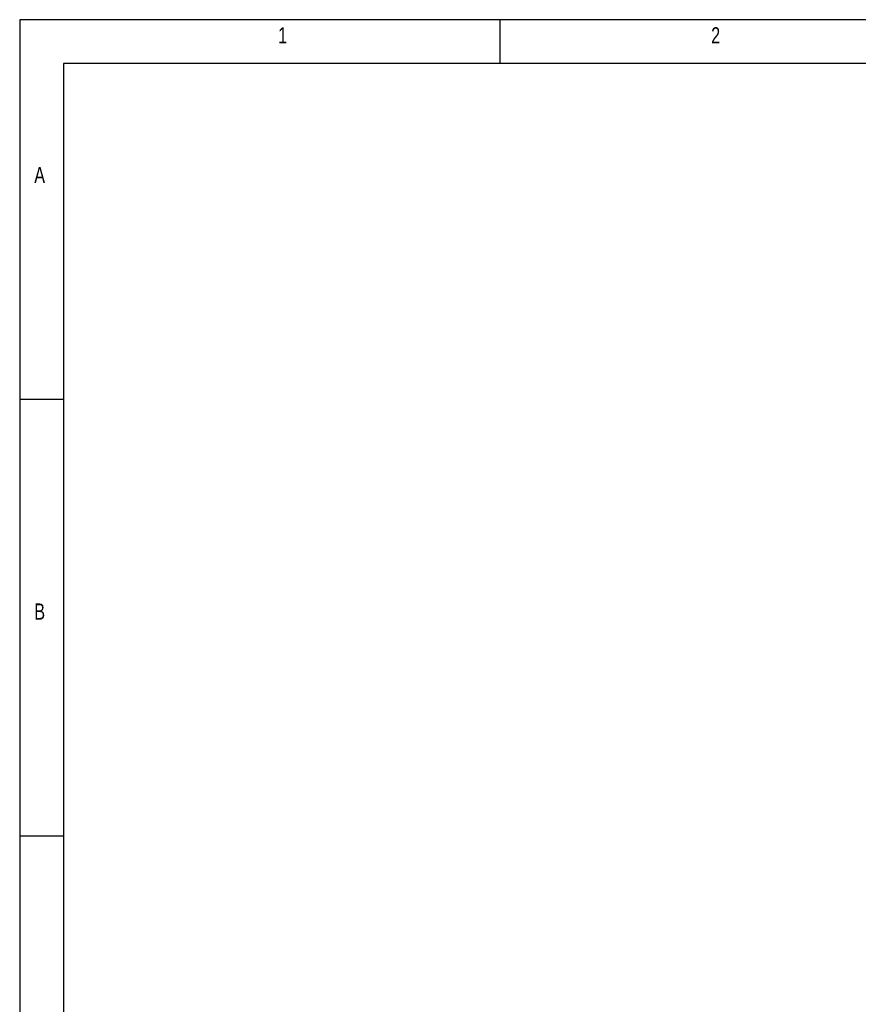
# Model space of a CAD drawing. Header units: inches. Extents: x 21182 to 24011, y 3634 to 5614.
# Tile 9 of 16: x 21182 to 21845, y 4836 to 5614. Entities that reach past the tile are written whole.
import ezdxf

# ---------------------------------------------------------------- set-up
doc = ezdxf.new("R2010")
doc.units = ezdxf.units.IN
doc.header["$MEASUREMENT"] = 0
doc.styles.add('SLDTEXTSTYLE0', font='TXT', dxfattribs={"width": 0.75})

# ---------------------------------------------------------------- blocks, each defined once
blk = doc.blocks.new('1111')
at = {"color": 7, "linetype": 'Continuous'}
for p, q in [((2115.39, 777.86), (2115.39, -657.14)), ((4165.39, 777.86), (2115.39, 777.86)), ((2390.39, 752.86), (2390.39, 777.86)), ((2140.39, 752.86), (2140.39, -632.14)), ((4140.39, 752.86), (2140.39, 752.86)), ((2140.39, 560.36), (2115.39, 560.36)), ((2115.39, 310.36), (2140.39, 310.36))]:
    blk.add_line(p, q, dxfattribs=at)
at = {"color": 7, "char_height": 9.26, "attachment_point": 1, "style": 'SLDTEXTSTYLE0'}
for s, insert in [('1', (2263.31, 773.52)), ('2', (2511.22, 773.52)), ('A', (2123.72, 693.52)), ('B', (2123.72, 443.52))]:
    blk.add_mtext(s, dxfattribs=dict(at, insert=insert))

msp = doc.modelspace()

# ---------------------------------------------------------------- block references
at = {"xscale": 1.3799808, "yscale": 1.3799808, "zscale": 1.3799808}
msp.add_blockref('1111', (18263.27, 4540.78), dxfattribs=at)

doc.saveas('drawing.dxf')
